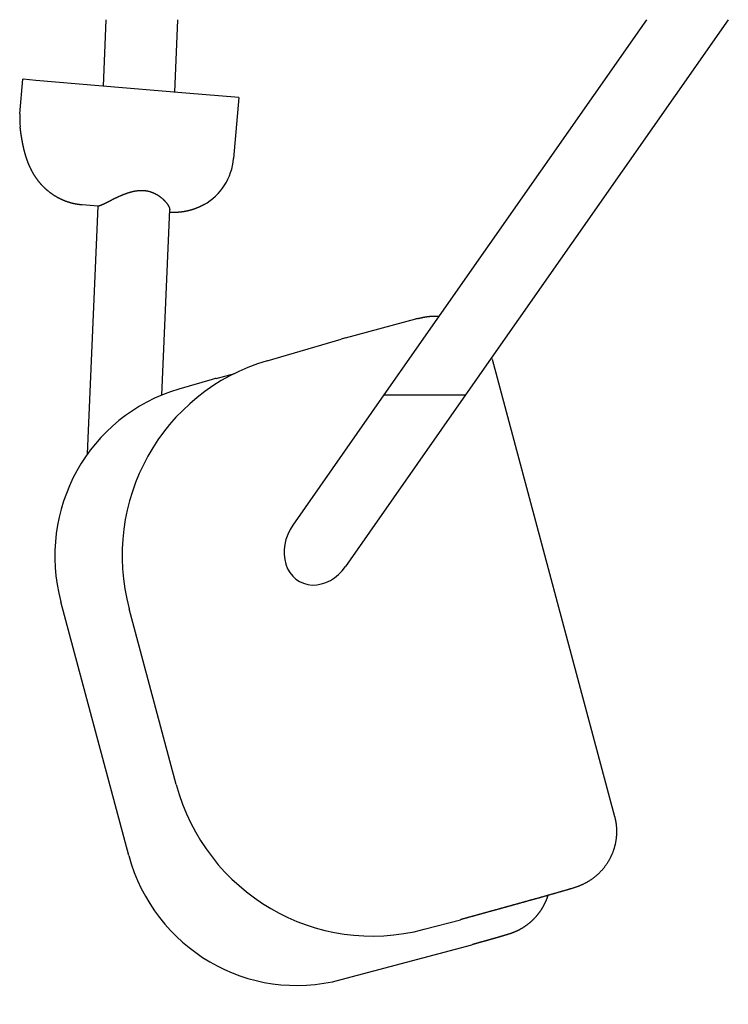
# Model space of a CAD drawing. Extents: x -4168 to 80734, y 199 to 57500.
# Tile 36 of 71: x 1894 to 2137, y 48430 to 48767. Entities that reach past the tile are written whole.
import ezdxf

# ---------------------------------------------------------------- set-up
doc = ezdxf.new("R2010")
doc.units = 0
doc.layers.get('0').update_dxf_attribs({"linetype": 'CONTINUOUS'})

msp = doc.modelspace()

# ---------------------------------------------------------------- linework, layer by layer
at = {"color": 104, "linetype": 'Continuous'}
for p, q in [((1922.27, 48744.52), (1923.25, 48767.28)), ((1946.72, 48742.46), (1947.79, 48767.28)), ((2108.54, 48767.28), (2018.46, 48638.59)), ((2136.54, 48767.28), (2046.46, 48638.59)), ((1893.63, 48734.99), (1894.63, 48746.86)), ((1894.74, 48746.85), (1894.63, 48746.86)), ((1899.11, 48746.48), (1894.74, 48746.85)), ((1920.71, 48744.65), (1899.11, 48746.48)), ((1950.49, 48742.14), (1920.71, 48744.65)), ((1968.67, 48740.6), (1950.49, 48742.14)), ((1968.67, 48740.6), (1966.9, 48719.63)), ((1920.49, 48703.29), (1914.92, 48703.76)), ((1916.83, 48618.37), (1920.5, 48703.38)), ((1942.24, 48638.51), (1944.98, 48702.14)), ((2005.32, 48658.19), (2029.42, 48664.65)), ((1978.44, 48650.35), (2003.79, 48657.76)), ((2055.54, 48650.84), (2097.54, 48494.07)), ((1960.89, 48644.29), (1967.3, 48646.01)), ((1959.57, 48643.92), (1948.14, 48640.58)), ((2018.46, 48638.59), (1987.25, 48594)), ((2046.46, 48638.59), (2005.29, 48579.77)), ((2018.46, 48638.59), (2046.46, 48638.59)), ((1930.95, 48480.72), (1907.66, 48567.65)), ((1947.21, 48505.05), (1931.09, 48565.23)), ((2032.27, 48455.36), (2044.66, 48458.66)), ((2044.66, 48458.66), (2044.82, 48458.71)), ((2003.77, 48438.09), (2048.62, 48450.08)), ((2048.62, 48450.08), (2048.83, 48450.14))]:
    msp.add_line(p, q, dxfattribs=at)
for centre, radius, start, end in [((1915.45, 48733.14), 21.91, 175.1683, 186.6968), ((1946.97, 48721.32), 20, 299.3873, 355.1692), ((2034.63, 48645.22), 20.12, 103.1022, 105.0122), ((2023.6, 48590.04), 70.56, 105.012, 106.3013), ((2036.25, 48645.67), 19.96, 15.0002, 16.529), ((1976.62, 48585.6), 60.76, 105.01, 106.3011)]:
    msp.add_arc(centre, radius, start, end, dxfattribs=at)
for centre, major_axis, ratio, start_param, end_param in [((1998.11, 48583.14), (20.37, -67), 0.990676, 3.131174, 4.678758), ((1964.99, 48582.98), (16.88, -57.59), 0.988718, 3.141001, 4.688733), ((1996.27, 48586.88), (-6.65, -12.32), 0.816497, 4.570492, 7.712085), ((2014.22, 48523.02), (17.6, -67.78), 0.990677, 4.720143, 6.28988), ((1988.27, 48496.07), (15.74, -57.91), 0.988719, 4.708838, 6.279063)]:
    msp.add_ellipse(centre, major_axis=major_axis, ratio=ratio, start_param=start_param, end_param=end_param, dxfattribs=at)
for points, knots in [([(1914.92, 48703.76), (1914.85, 48703.76), (1914.72, 48703.78), (1914.52, 48703.8), (1914.32, 48703.82), (1914.11, 48703.84), (1913.91, 48703.87), (1913.71, 48703.9), (1913.51, 48703.92), (1913.31, 48703.96), (1913.11, 48703.99), (1912.91, 48704.03), (1912.71, 48704.06), (1912.52, 48704.1), (1912.32, 48704.14), (1912.12, 48704.19), (1911.92, 48704.23), (1911.73, 48704.28), (1911.53, 48704.33), (1911.33, 48704.38), (1911.14, 48704.43), (1910.94, 48704.49), (1910.75, 48704.54), (1910.55, 48704.6), (1910.36, 48704.66), (1910.17, 48704.73), (1909.98, 48704.79), (1909.78, 48704.86), (1909.59, 48704.92), (1909.4, 48704.99), (1909.21, 48705.06), (1909.03, 48705.14), (1908.84, 48705.21), (1908.65, 48705.29), (1908.46, 48705.37), (1908.28, 48705.45), (1908.09, 48705.53), (1907.91, 48705.62), (1907.72, 48705.7), (1907.54, 48705.79), (1907.36, 48705.88), (1907.18, 48705.97), (1907, 48706.06), (1906.82, 48706.16), (1906.64, 48706.25), (1906.46, 48706.35), (1906.29, 48706.45), (1906.11, 48706.55), (1905.94, 48706.66), (1905.77, 48706.76), (1905.59, 48706.87), (1905.42, 48706.97), (1905.25, 48707.08), (1905.08, 48707.2), (1904.91, 48707.31), (1904.75, 48707.42), (1904.58, 48707.54), (1904.42, 48707.66), (1904.25, 48707.78), (1904.09, 48707.9), (1903.93, 48708.02), (1903.77, 48708.14), (1903.61, 48708.27), (1903.45, 48708.4), (1903.29, 48708.52), (1903.14, 48708.65), (1902.98, 48708.78), (1902.83, 48708.92), (1902.68, 48709.05), (1902.53, 48709.19), (1902.38, 48709.32), (1902.23, 48709.46), (1902.09, 48709.6), (1901.94, 48709.74), (1901.8, 48709.89), (1901.65, 48710.03), (1901.51, 48710.17), (1901.37, 48710.32), (1901.23, 48710.47), (1901.1, 48710.62), (1900.96, 48710.77), (1900.83, 48710.92), (1900.69, 48711.07), (1900.56, 48711.22), (1900.43, 48711.38), (1900.3, 48711.54), (1900.17, 48711.69), (1900.05, 48711.85), (1899.92, 48712.01), (1899.8, 48712.17), (1899.68, 48712.33), (1899.56, 48712.5), (1899.44, 48712.66), (1899.32, 48712.83), (1899.2, 48712.99), (1899.09, 48713.16), (1898.98, 48713.33), (1898.86, 48713.5), (1898.75, 48713.67), (1898.65, 48713.84), (1898.54, 48714.01), (1898.43, 48714.18), (1898.33, 48714.35), (1898.22, 48714.53), (1898.12, 48714.7), (1898.02, 48714.88), (1897.92, 48715.06), (1897.83, 48715.23), (1897.73, 48715.41), (1897.64, 48715.59), (1897.54, 48715.77), (1897.45, 48715.95), (1897.36, 48716.13), (1897.27, 48716.32), (1897.19, 48716.5), (1897.1, 48716.68), (1897.02, 48716.87), (1896.93, 48717.05), (1896.85, 48717.24), (1896.77, 48717.42), (1896.69, 48717.61), (1896.62, 48717.8), (1896.54, 48717.98), (1896.46, 48718.17), (1896.39, 48718.36), (1896.32, 48718.55), (1896.25, 48718.74), (1896.18, 48718.93), (1896.11, 48719.12), (1896.04, 48719.31), (1895.98, 48719.5), (1895.91, 48719.69), (1895.85, 48719.89), (1895.78, 48720.08), (1895.72, 48720.27), (1895.66, 48720.47), (1895.6, 48720.66), (1895.55, 48720.85), (1895.49, 48721.05), (1895.43, 48721.24), (1895.38, 48721.44), (1895.32, 48721.63), (1895.27, 48721.83), (1895.22, 48722.02), (1895.17, 48722.22), (1895.12, 48722.42), (1895.07, 48722.61), (1895.02, 48722.81), (1894.97, 48723.01), (1894.93, 48723.2), (1894.88, 48723.4), (1894.84, 48723.6), (1894.8, 48723.8), (1894.75, 48723.99), (1894.71, 48724.19), (1894.67, 48724.39), (1894.63, 48724.59), (1894.59, 48724.79), (1894.55, 48724.99), (1894.51, 48725.18), (1894.47, 48725.38), (1894.44, 48725.58), (1894.4, 48725.78), (1894.36, 48725.98), (1894.33, 48726.18), (1894.3, 48726.38), (1894.26, 48726.58), (1894.23, 48726.78), (1894.2, 48726.98), (1894.16, 48727.18), (1894.13, 48727.38), (1894.1, 48727.58), (1894.07, 48727.78), (1894.04, 48727.98), (1894.01, 48728.18), (1893.98, 48728.38), (1893.96, 48728.58), (1893.93, 48728.78), (1893.9, 48728.98), (1893.87, 48729.18), (1893.85, 48729.38), (1893.82, 48729.58), (1893.8, 48729.79), (1893.77, 48729.99), (1893.75, 48730.19), (1893.72, 48730.39), (1893.71, 48730.52), (1893.7, 48730.59)], [0, 0, 0, 0, 0.20257, 0.405125, 0.607668, 0.810202, 1.01273, 1.215258, 1.417787, 1.620321, 1.822859, 2.0254, 2.227943, 2.430488, 2.633033, 2.835577, 3.03812, 3.240661, 3.443202, 3.645742, 3.848282, 4.050822, 4.253361, 4.455902, 4.658442, 4.860983, 5.063524, 5.266065, 5.468606, 5.671146, 5.873687, 6.076227, 6.278767, 6.481307, 6.683846, 6.886386, 7.088926, 7.291465, 7.494005, 7.696544, 7.899084, 8.101623, 8.304161, 8.506699, 8.709237, 8.911775, 9.114313, 9.316852, 9.519391, 9.721931, 9.924472, 10.127012, 10.329552, 10.53209, 10.734625, 10.937157, 11.139684, 11.342207, 11.544728, 11.747251, 11.949776, 12.152307, 12.354845, 12.557388, 12.759936, 12.962487, 13.16504, 13.367594, 13.570148, 13.772699, 13.975248, 14.177796, 14.380341, 14.582886, 14.78543, 14.987973, 15.190516, 15.393058, 15.5956, 15.798142, 16.000683, 16.203225, 16.405766, 16.608306, 16.810845, 17.013384, 17.215921, 17.418458, 17.620995, 17.823532, 18.026067, 18.228602, 18.431136, 18.633669, 18.836202, 19.038735, 19.241267, 19.443798, 19.646328, 19.848856, 20.051384, 20.253912, 20.456439, 20.658966, 20.861491, 21.064015, 21.266538, 21.469062, 21.671585, 21.874109, 22.076632, 22.279153, 22.481675, 22.684195, 22.886714, 23.08923, 23.291743, 23.494253, 23.696762, 23.89927, 24.101778, 24.304287, 24.506797, 24.709307, 24.911819, 25.114331, 25.316844, 25.519356, 25.721867, 25.924377, 26.126888, 26.329398, 26.531907, 26.734417, 26.936926, 27.139435, 27.341944, 27.544452, 27.74696, 27.949469, 28.151976, 28.354484, 28.556991, 28.759499, 28.962006, 29.164513, 29.36702, 29.569527, 29.772033, 29.97454, 30.177046, 30.379553, 30.582059, 30.784565, 30.987071, 31.189577, 31.392083, 31.594588, 31.797094, 31.9996, 32.202105, 32.404611, 32.607116, 32.809621, 33.012127, 33.214632, 33.417137, 33.619642, 33.822147, 34.024652, 34.227157, 34.429662, 34.632167, 34.834672, 35.037177, 35.239682, 35.442187, 35.644692, 35.847197, 36.049701, 36.252206, 36.454711, 36.657216, 36.85972, 37.062225, 37.264729, 37.467235, 37.467235, 37.467235, 37.467235]), ([(1924.45, 48705.17), (1924.52, 48705.2), (1924.66, 48705.27), (1924.88, 48705.38), (1925.09, 48705.49), (1925.31, 48705.6), (1925.53, 48705.7), (1925.75, 48705.81), (1925.97, 48705.92), (1926.2, 48706.03), (1926.42, 48706.14), (1926.65, 48706.25), (1926.88, 48706.36), (1927.12, 48706.47), (1927.35, 48706.58), (1927.59, 48706.69), (1927.83, 48706.79), (1928.07, 48706.9), (1928.31, 48707), (1928.55, 48707.11), (1928.8, 48707.21), (1929.04, 48707.31), (1929.29, 48707.41), (1929.54, 48707.5), (1929.79, 48707.6), (1930.04, 48707.69), (1930.29, 48707.78), (1930.55, 48707.86), (1930.8, 48707.95), (1931.06, 48708.03), (1931.32, 48708.11), (1931.58, 48708.18), (1931.84, 48708.25), (1932.1, 48708.32), (1932.36, 48708.38), (1932.63, 48708.44), (1932.89, 48708.5), (1933.16, 48708.54), (1933.43, 48708.59), (1933.7, 48708.63), (1933.97, 48708.66), (1934.24, 48708.69), (1934.51, 48708.71), (1934.78, 48708.73), (1935.05, 48708.74), (1935.32, 48708.74), (1935.6, 48708.74), (1935.87, 48708.73), (1936.14, 48708.71), (1936.41, 48708.69), (1936.68, 48708.66), (1936.95, 48708.62), (1937.22, 48708.57), (1937.48, 48708.52), (1937.75, 48708.46), (1938.01, 48708.39), (1938.27, 48708.32), (1938.53, 48708.24), (1938.78, 48708.15), (1939.03, 48708.06), (1939.28, 48707.96), (1939.53, 48707.85), (1939.77, 48707.74), (1940.01, 48707.62), (1940.24, 48707.5), (1940.47, 48707.37), (1940.69, 48707.24), (1940.92, 48707.1), (1941.13, 48706.96), (1941.35, 48706.81), (1941.55, 48706.67), (1941.76, 48706.52), (1941.95, 48706.36), (1942.15, 48706.21), (1942.33, 48706.05), (1942.52, 48705.89), (1942.69, 48705.73), (1942.86, 48705.57), (1943.03, 48705.4), (1943.19, 48705.24), (1943.34, 48705.08), (1943.49, 48704.91), (1943.63, 48704.75), (1943.77, 48704.59), (1943.9, 48704.42), (1944.02, 48704.26), (1944.14, 48704.11), (1944.25, 48703.95), (1944.35, 48703.8), (1944.44, 48703.65), (1944.53, 48703.5), (1944.61, 48703.35), (1944.69, 48703.21), (1944.75, 48703.07), (1944.81, 48702.94), (1944.86, 48702.81), (1944.9, 48702.68), (1944.93, 48702.56), (1944.96, 48702.45), (1944.98, 48702.34), (1944.99, 48702.24), (1944.99, 48702.17), (1944.98, 48702.14)], [0, 0, 0, 0, 0.233985, 0.470905, 0.710572, 0.952806, 1.197435, 1.444299, 1.693244, 1.944126, 2.196808, 2.45116, 2.707061, 2.964395, 3.223055, 3.482939, 3.743951, 4.006002, 4.269009, 4.532892, 4.79758, 5.063005, 5.329104, 5.595821, 5.863103, 6.130903, 6.399179, 6.6679, 6.937039, 7.206563, 7.476438, 7.746627, 8.01709, 8.287791, 8.558695, 8.829769, 9.100988, 9.372329, 9.643781, 9.915334, 10.186975, 10.458691, 10.730468, 11.002293, 11.274152, 11.546032, 11.81792, 12.089804, 12.361666, 12.633487, 12.905244, 13.176902, 13.448412, 13.719706, 13.990717, 14.261385, 14.53165, 14.801451, 15.070722, 15.339392, 15.607382, 15.874604, 16.140957, 16.406331, 16.670603, 16.933639, 17.19529, 17.455403, 17.71385, 17.970505, 18.225228, 18.477862, 18.728239, 18.976177, 19.221484, 19.463955, 19.70338, 19.939539, 20.172205, 20.401147, 20.626128, 20.846911, 21.063254, 21.274917, 21.481661, 21.68325, 21.879451, 22.070039, 22.254796, 22.433515, 22.605998, 22.772037, 22.931434, 23.084013, 23.22962, 23.368138, 23.499495, 23.623672, 23.74072, 23.850775, 23.954078, 24.050996, 24.050996, 24.050996, 24.050996]), ([(1920.5, 48703.38), (1920.5, 48703.38), (1920.5, 48703.38), (1920.5, 48703.39), (1920.5, 48703.39), (1920.51, 48703.39), (1920.51, 48703.4), (1920.52, 48703.4), (1920.52, 48703.41), (1920.53, 48703.41), (1920.54, 48703.42), (1920.55, 48703.42), (1920.56, 48703.43), (1920.57, 48703.43), (1920.58, 48703.43), (1920.59, 48703.44), (1920.61, 48703.44), (1920.62, 48703.45), (1920.64, 48703.45), (1920.65, 48703.46), (1920.67, 48703.46), (1920.69, 48703.47), (1920.71, 48703.47), (1920.73, 48703.48), (1920.75, 48703.48), (1920.77, 48703.49), (1920.79, 48703.49), (1920.8, 48703.49)], [0, 0, 0, 0, 0.0043048, 0.0088801, 0.0138918, 0.0194673, 0.0256995, 0.0326547, 0.0403803, 0.0489106, 0.0582708, 0.0684793, 0.07955, 0.0914933, 0.1043171, 0.1180269, 0.1326272, 0.1481207, 0.1645096, 0.1817949, 0.1999769, 0.2190555, 0.2390299, 0.2598988, 0.2816606, 0.3043132, 0.3278551, 0.3278551, 0.3278551, 0.3278551]), ([(1920.8, 48703.49), (1920.81, 48703.5), (1920.84, 48703.5), (1920.89, 48703.52), (1920.94, 48703.53), (1920.99, 48703.55), (1921.05, 48703.56), (1921.11, 48703.58), (1921.17, 48703.61), (1921.23, 48703.63), (1921.3, 48703.66), (1921.37, 48703.68), (1921.44, 48703.71), (1921.52, 48703.75), (1921.6, 48703.78), (1921.68, 48703.81), (1921.76, 48703.85), (1921.85, 48703.89), (1921.94, 48703.93), (1922.03, 48703.97), (1922.12, 48704.01), (1922.21, 48704.06), (1922.31, 48704.1), (1922.41, 48704.15), (1922.51, 48704.2), (1922.61, 48704.25), (1922.72, 48704.3), (1922.82, 48704.35), (1922.93, 48704.4), (1923.04, 48704.46), (1923.15, 48704.51), (1923.26, 48704.57), (1923.37, 48704.62), (1923.49, 48704.68), (1923.61, 48704.74), (1923.72, 48704.8), (1923.84, 48704.86), (1923.96, 48704.92), (1924.08, 48704.98), (1924.21, 48705.04), (1924.33, 48705.11), (1924.41, 48705.15), (1924.45, 48705.17)], [0, 0, 0, 0, 0.045291, 0.094049, 0.146275, 0.201958, 0.261078, 0.323608, 0.389512, 0.458748, 0.531268, 0.607021, 0.685947, 0.767987, 0.853074, 0.941139, 1.032113, 1.125921, 1.222487, 1.321734, 1.423585, 1.527959, 1.634777, 1.74396, 1.855427, 1.969101, 2.084903, 2.202757, 2.322587, 2.444322, 2.56789, 2.693224, 2.82026, 2.948936, 3.079194, 3.210975, 3.34422, 3.478868, 3.614859, 3.752137, 3.890648, 4.030344, 4.030344, 4.030344, 4.030344]), ([(1956.79, 48703.89), (1956.75, 48703.87), (1956.67, 48703.83), (1956.56, 48703.76), (1956.45, 48703.7), (1956.33, 48703.64), (1956.22, 48703.58), (1956.1, 48703.52), (1955.99, 48703.46), (1955.87, 48703.4), (1955.75, 48703.35), (1955.64, 48703.29), (1955.52, 48703.23), (1955.4, 48703.18), (1955.29, 48703.12), (1955.17, 48703.07), (1955.05, 48703.01), (1954.93, 48702.96), (1954.81, 48702.91), (1954.69, 48702.86), (1954.58, 48702.81), (1954.46, 48702.76), (1954.34, 48702.71), (1954.22, 48702.66), (1954.09, 48702.61), (1953.97, 48702.57), (1953.85, 48702.52), (1953.73, 48702.47), (1953.61, 48702.43), (1953.49, 48702.39), (1953.37, 48702.34), (1953.24, 48702.3), (1953.12, 48702.26), (1953, 48702.22), (1952.87, 48702.18), (1952.75, 48702.14), (1952.63, 48702.1), (1952.5, 48702.06), (1952.38, 48702.02), (1952.25, 48701.99), (1952.13, 48701.95), (1952, 48701.92), (1951.88, 48701.88), (1951.75, 48701.85), (1951.63, 48701.82), (1951.5, 48701.79), (1951.38, 48701.76), (1951.25, 48701.73), (1951.13, 48701.7), (1951, 48701.67), (1950.87, 48701.64), (1950.75, 48701.61), (1950.62, 48701.59), (1950.49, 48701.56), (1950.36, 48701.54), (1950.24, 48701.51), (1950.11, 48701.49), (1949.98, 48701.47), (1949.85, 48701.45), (1949.73, 48701.42), (1949.6, 48701.4), (1949.47, 48701.39), (1949.34, 48701.37), (1949.21, 48701.35), (1949.08, 48701.33), (1948.96, 48701.32), (1948.83, 48701.3), (1948.7, 48701.29), (1948.57, 48701.27), (1948.44, 48701.26), (1948.31, 48701.25), (1948.18, 48701.24), (1948.05, 48701.23), (1947.92, 48701.22), (1947.79, 48701.21), (1947.66, 48701.2), (1947.54, 48701.19), (1947.41, 48701.19), (1947.28, 48701.18), (1947.15, 48701.18), (1947.02, 48701.17), (1946.89, 48701.17), (1946.76, 48701.17), (1946.63, 48701.17), (1946.5, 48701.17), (1946.37, 48701.17), (1946.24, 48701.17), (1946.11, 48701.17), (1945.98, 48701.17), (1945.85, 48701.18), (1945.72, 48701.18), (1945.59, 48701.18), (1945.46, 48701.19), (1945.33, 48701.2), (1945.2, 48701.2), (1945.07, 48701.21), (1944.99, 48701.22), (1944.94, 48701.22)], [0, 0, 0, 0, 0.129623, 0.259243, 0.38886, 0.518476, 0.648091, 0.777706, 0.907322, 1.03694, 1.166557, 1.296176, 1.425794, 1.555411, 1.685028, 1.814645, 1.944261, 2.073876, 2.203492, 2.333108, 2.462724, 2.59234, 2.721956, 2.851572, 2.981188, 3.110805, 3.240421, 3.370037, 3.499654, 3.62927, 3.758886, 3.888503, 4.018119, 4.147735, 4.277352, 4.406968, 4.536585, 4.666201, 4.795818, 4.925434, 5.05505, 5.184667, 5.314283, 5.4439, 5.573516, 5.703133, 5.832749, 5.962366, 6.091982, 6.221599, 6.351216, 6.480832, 6.610449, 6.740065, 6.869682, 6.999298, 7.128915, 7.258532, 7.388148, 7.517765, 7.647382, 7.776999, 7.906615, 8.036232, 8.165849, 8.295465, 8.425082, 8.554699, 8.684316, 8.813932, 8.943549, 9.073166, 9.202782, 9.332399, 9.462016, 9.591633, 9.721249, 9.850866, 9.980483, 10.110099, 10.239716, 10.369333, 10.498949, 10.628566, 10.758183, 10.8878, 11.017418, 11.147035, 11.276652, 11.406269, 11.535885, 11.6655, 11.795114, 11.924729, 12.054345, 12.183963, 12.313585, 12.313585, 12.313585, 12.313585]), ([(2030.07, 48664.82), (2030.1, 48664.82), (2030.16, 48664.84), (2030.25, 48664.86), (2030.34, 48664.88), (2030.43, 48664.9), (2030.52, 48664.92), (2030.61, 48664.94), (2030.7, 48664.96), (2030.79, 48664.98), (2030.88, 48665), (2030.97, 48665.02), (2031.06, 48665.04), (2031.15, 48665.06), (2031.24, 48665.08), (2031.33, 48665.1), (2031.42, 48665.12), (2031.51, 48665.14), (2031.6, 48665.16), (2031.69, 48665.18), (2031.78, 48665.2), (2031.87, 48665.22), (2031.96, 48665.23), (2032.06, 48665.25), (2032.15, 48665.27), (2032.24, 48665.29), (2032.33, 48665.3), (2032.42, 48665.32), (2032.51, 48665.34), (2032.6, 48665.35), (2032.69, 48665.37), (2032.78, 48665.38), (2032.87, 48665.4), (2032.96, 48665.41), (2033.05, 48665.43), (2033.15, 48665.44), (2033.24, 48665.45), (2033.33, 48665.47), (2033.42, 48665.48), (2033.51, 48665.49), (2033.6, 48665.5), (2033.69, 48665.51), (2033.79, 48665.52), (2033.88, 48665.53), (2033.97, 48665.54), (2034.06, 48665.55), (2034.15, 48665.56), (2034.24, 48665.57), (2034.34, 48665.58), (2034.43, 48665.59), (2034.52, 48665.6), (2034.61, 48665.61), (2034.7, 48665.61), (2034.8, 48665.62), (2034.89, 48665.62), (2034.98, 48665.63), (2035.07, 48665.63), (2035.16, 48665.64), (2035.26, 48665.64), (2035.35, 48665.65), (2035.44, 48665.65), (2035.53, 48665.65), (2035.62, 48665.65), (2035.72, 48665.66), (2035.81, 48665.66), (2035.9, 48665.66), (2035.99, 48665.66), (2036.09, 48665.66), (2036.18, 48665.66), (2036.27, 48665.65), (2036.36, 48665.65), (2036.45, 48665.65), (2036.55, 48665.65), (2036.64, 48665.65), (2036.73, 48665.64), (2036.82, 48665.64), (2036.92, 48665.64), (2037.01, 48665.63), (2037.1, 48665.63), (2037.19, 48665.63), (2037.28, 48665.62), (2037.35, 48665.62), (2037.38, 48665.62)], [0, 0, 0, 0, 0.092213, 0.184427, 0.27664, 0.368854, 0.461067, 0.55328, 0.645494, 0.737707, 0.829921, 0.922134, 1.014347, 1.106561, 1.198774, 1.290988, 1.383201, 1.475415, 1.567628, 1.659842, 1.752055, 1.844268, 1.936483, 2.028697, 2.120911, 2.213125, 2.305338, 2.397551, 2.489765, 2.58198, 2.674196, 2.766412, 2.858628, 2.950843, 3.043056, 3.135267, 3.227476, 3.319686, 3.411898, 3.504113, 3.596333, 3.688558, 3.78079, 3.873028, 3.965272, 4.05752, 4.149769, 4.242017, 4.334264, 4.426508, 4.518747, 4.610981, 4.703208, 4.79543, 4.887644, 4.979851, 5.072051, 5.164244, 5.256432, 5.348618, 5.440802, 5.532989, 5.625178, 5.717372, 5.809572, 5.901779, 5.993995, 6.086219, 6.178453, 6.270696, 6.36295, 6.455213, 6.547487, 6.63977, 6.732063, 6.824365, 6.916674, 7.008991, 7.101315, 7.193644, 7.285977, 7.378313, 7.378313, 7.378313, 7.378313]), ([(2097.54, 48494.07), (2097.57, 48493.95), (2097.63, 48493.72), (2097.72, 48493.37), (2097.79, 48493.02), (2097.86, 48492.67), (2097.93, 48492.32), (2097.99, 48491.97), (2098.04, 48491.62), (2098.08, 48491.26), (2098.12, 48490.91), (2098.15, 48490.55), (2098.18, 48490.19), (2098.2, 48489.84), (2098.22, 48489.48), (2098.22, 48489.12), (2098.22, 48488.76), (2098.22, 48488.41), (2098.21, 48488.05), (2098.19, 48487.69), (2098.16, 48487.33), (2098.13, 48486.98), (2098.09, 48486.62), (2098.05, 48486.27), (2098, 48485.91), (2097.94, 48485.56), (2097.88, 48485.21), (2097.81, 48484.86), (2097.74, 48484.51), (2097.66, 48484.16), (2097.57, 48483.81), (2097.47, 48483.47), (2097.37, 48483.12), (2097.27, 48482.78), (2097.16, 48482.44), (2097.04, 48482.1), (2096.91, 48481.77), (2096.78, 48481.44), (2096.65, 48481.11), (2096.5, 48480.78), (2096.36, 48480.45), (2096.2, 48480.13), (2096.04, 48479.81), (2095.88, 48479.49), (2095.71, 48479.18), (2095.53, 48478.87), (2095.35, 48478.56), (2095.16, 48478.25), (2094.97, 48477.95), (2094.77, 48477.65), (2094.57, 48477.36), (2094.36, 48477.07), (2094.14, 48476.78), (2093.93, 48476.5), (2093.7, 48476.22), (2093.47, 48475.95), (2093.24, 48475.68), (2093, 48475.41), (2092.76, 48475.15), (2092.51, 48474.89), (2092.26, 48474.64), (2092, 48474.39), (2091.74, 48474.14), (2091.47, 48473.9), (2091.2, 48473.67), (2090.93, 48473.44), (2090.65, 48473.22), (2090.37, 48473), (2090.08, 48472.78), (2089.79, 48472.57), (2089.5, 48472.37), (2089.2, 48472.17), (2088.9, 48471.97), (2088.6, 48471.79), (2088.29, 48471.6), (2087.98, 48471.43), (2087.67, 48471.25), (2087.35, 48471.09), (2087.03, 48470.93), (2086.71, 48470.77), (2086.38, 48470.62), (2086.06, 48470.48), (2085.73, 48470.34), (2085.4, 48470.2), (2085.06, 48470.08), (2084.73, 48469.95), (2084.39, 48469.84), (2084.05, 48469.72), (2083.71, 48469.61), (2083.37, 48469.5), (2083.03, 48469.4), (2082.69, 48469.29), (2082.34, 48469.19), (2082, 48469.09), (2081.66, 48468.98), (2081.32, 48468.88), (2080.97, 48468.78), (2080.63, 48468.68), (2080.29, 48468.58), (2079.94, 48468.48), (2079.6, 48468.38), (2079.26, 48468.28), (2078.91, 48468.19), (2078.57, 48468.09), (2078.23, 48467.99), (2077.88, 48467.89), (2077.54, 48467.79), (2077.2, 48467.69), (2076.85, 48467.6), (2076.51, 48467.5), (2076.16, 48467.4), (2075.82, 48467.3), (2075.48, 48467.21), (2075.13, 48467.11), (2074.79, 48467.01), (2074.45, 48466.91), (2074.1, 48466.82), (2073.76, 48466.72), (2073.41, 48466.62), (2073.07, 48466.53), (2072.72, 48466.43), (2072.38, 48466.33), (2072.04, 48466.24), (2071.69, 48466.14), (2071.35, 48466.04), (2071, 48465.95), (2070.66, 48465.85), (2070.32, 48465.76), (2069.97, 48465.66), (2069.63, 48465.56), (2069.28, 48465.47), (2068.94, 48465.37), (2068.59, 48465.28), (2068.25, 48465.18), (2067.91, 48465.08), (2067.56, 48464.99), (2067.22, 48464.89), (2066.87, 48464.8), (2066.53, 48464.7), (2066.18, 48464.6), (2065.84, 48464.51), (2065.5, 48464.41), (2065.15, 48464.32), (2064.81, 48464.22), (2064.46, 48464.13), (2064.12, 48464.03), (2063.77, 48463.93), (2063.43, 48463.84), (2063.09, 48463.74), (2062.74, 48463.65), (2062.4, 48463.55), (2062.05, 48463.46), (2061.71, 48463.36), (2061.36, 48463.27), (2061.02, 48463.17), (2060.67, 48463.08), (2060.33, 48462.98), (2059.99, 48462.89), (2059.64, 48462.79), (2059.3, 48462.69), (2058.95, 48462.6), (2058.61, 48462.5), (2058.26, 48462.41), (2057.92, 48462.31), (2057.57, 48462.22), (2057.23, 48462.12), (2056.89, 48462.03), (2056.54, 48461.93), (2056.2, 48461.84), (2055.85, 48461.74), (2055.51, 48461.65), (2055.16, 48461.55), (2054.82, 48461.46), (2054.47, 48461.36), (2054.13, 48461.27), (2053.78, 48461.17), (2053.44, 48461.08), (2053.1, 48460.98), (2052.75, 48460.89), (2052.41, 48460.79), (2052.06, 48460.7), (2051.72, 48460.6), (2051.37, 48460.51), (2051.03, 48460.41), (2050.68, 48460.32), (2050.34, 48460.22), (2049.99, 48460.13), (2049.65, 48460.03), (2049.3, 48459.94), (2048.96, 48459.85), (2048.62, 48459.75), (2048.27, 48459.66), (2047.93, 48459.56), (2047.58, 48459.47), (2047.24, 48459.37), (2046.89, 48459.28), (2046.55, 48459.18), (2046.2, 48459.09), (2045.86, 48458.99), (2045.51, 48458.9), (2045.17, 48458.8), (2044.94, 48458.74), (2044.82, 48458.71)], [0, 0, 0, 0, 0.357848, 0.715595, 1.073261, 1.430867, 1.788435, 2.145986, 2.503542, 2.861123, 3.218733, 3.576367, 3.934018, 4.291682, 4.649351, 5.007021, 5.364685, 5.722342, 6.079992, 6.437637, 6.795279, 7.152919, 7.510558, 7.868197, 8.225838, 8.583481, 8.941126, 9.298772, 9.656419, 10.014066, 10.371713, 10.729361, 11.087008, 11.444656, 11.802305, 12.159954, 12.517604, 12.875254, 13.232905, 13.590557, 13.94821, 14.305862, 14.663513, 15.021161, 15.378806, 15.736446, 16.094082, 16.451716, 16.809349, 17.166986, 17.524627, 17.882275, 18.239933, 18.597602, 18.955279, 19.312956, 19.670623, 20.028273, 20.385895, 20.743482, 21.101026, 21.458526, 21.815995, 22.173446, 22.530889, 22.888338, 23.245799, 23.603281, 23.960791, 24.318337, 24.675914, 25.033518, 25.391143, 25.748785, 26.106438, 26.464097, 26.821758, 27.179417, 27.537069, 27.894703, 28.252309, 28.609872, 28.967377, 29.324819, 29.682226, 30.039624, 30.397023, 30.754421, 31.111821, 31.469219, 31.826614, 32.184009, 32.541405, 32.8988, 33.256195, 33.613591, 33.970986, 34.328381, 34.685776, 35.043171, 35.400566, 35.757961, 36.115356, 36.472751, 36.830146, 37.187541, 37.544936, 37.902331, 38.259726, 38.617121, 38.974516, 39.331911, 39.689306, 40.0467, 40.404095, 40.76149, 41.118885, 41.47628, 41.833675, 42.19107, 42.548465, 42.90586, 43.263255, 43.62065, 43.978045, 44.33544, 44.692835, 45.05023, 45.407625, 45.76502, 46.122415, 46.47981, 46.837205, 47.1946, 47.551994, 47.909389, 48.266784, 48.624179, 48.981574, 49.338969, 49.696364, 50.053759, 50.411154, 50.768549, 51.125944, 51.483339, 51.840734, 52.198129, 52.555524, 52.912919, 53.270314, 53.627709, 53.985104, 54.342499, 54.699893, 55.057288, 55.414683, 55.772078, 56.129473, 56.486868, 56.844263, 57.201658, 57.559053, 57.916448, 58.273843, 58.631238, 58.988633, 59.346028, 59.703423, 60.060818, 60.418213, 60.775608, 61.133003, 61.490397, 61.847792, 62.205187, 62.562582, 62.919977, 63.277372, 63.634767, 63.992162, 64.349557, 64.706952, 65.064347, 65.421742, 65.779137, 66.136532, 66.493927, 66.851322, 67.208717, 67.566112, 67.923506, 68.280901, 68.638296, 68.995691, 69.353086, 69.710481, 70.067876, 70.425271, 70.782666, 71.140061, 71.497457, 71.497457, 71.497457, 71.497457]), ([(2074.65, 48466.97), (2074.63, 48466.9), (2074.58, 48466.74), (2074.5, 48466.51), (2074.42, 48466.28), (2074.34, 48466.06), (2074.26, 48465.83), (2074.17, 48465.61), (2074.08, 48465.38), (2073.99, 48465.16), (2073.9, 48464.94), (2073.8, 48464.72), (2073.7, 48464.5), (2073.6, 48464.28), (2073.49, 48464.06), (2073.38, 48463.84), (2073.27, 48463.63), (2073.16, 48463.42), (2073.05, 48463.21), (2072.93, 48462.99), (2072.81, 48462.79), (2072.68, 48462.58), (2072.56, 48462.37), (2072.43, 48462.17), (2072.3, 48461.96), (2072.17, 48461.76), (2072.03, 48461.56), (2071.89, 48461.37), (2071.75, 48461.17), (2071.61, 48460.98), (2071.46, 48460.78), (2071.32, 48460.59), (2071.17, 48460.4), (2071.02, 48460.21), (2070.86, 48460.03), (2070.71, 48459.84), (2070.55, 48459.66), (2070.39, 48459.48), (2070.22, 48459.3), (2070.06, 48459.13), (2069.89, 48458.95), (2069.72, 48458.78), (2069.55, 48458.61), (2069.38, 48458.44), (2069.21, 48458.28), (2069.03, 48458.11), (2068.85, 48457.95), (2068.67, 48457.79), (2068.49, 48457.63), (2068.3, 48457.48), (2068.11, 48457.33), (2067.93, 48457.18), (2067.73, 48457.03), (2067.54, 48456.88), (2067.35, 48456.74), (2067.15, 48456.6), (2066.96, 48456.46), (2066.76, 48456.32), (2066.56, 48456.19), (2066.36, 48456.06), (2066.15, 48455.93), (2065.95, 48455.8), (2065.74, 48455.67), (2065.53, 48455.55), (2065.32, 48455.43), (2065.11, 48455.32), (2064.9, 48455.2), (2064.69, 48455.09), (2064.47, 48454.98), (2064.25, 48454.88), (2064.04, 48454.77), (2063.82, 48454.67), (2063.6, 48454.57), (2063.38, 48454.48), (2063.15, 48454.38), (2062.93, 48454.29), (2062.71, 48454.2), (2062.48, 48454.12), (2062.26, 48454.03), (2062.03, 48453.95), (2061.8, 48453.87), (2061.57, 48453.79), (2061.34, 48453.72), (2061.11, 48453.65), (2060.88, 48453.57), (2060.65, 48453.5), (2060.42, 48453.43), (2060.19, 48453.36), (2059.96, 48453.29), (2059.73, 48453.22), (2059.5, 48453.15), (2059.27, 48453.09), (2059.04, 48453.02), (2058.8, 48452.95), (2058.57, 48452.88), (2058.34, 48452.82), (2058.11, 48452.75), (2057.88, 48452.68), (2057.65, 48452.62), (2057.42, 48452.55), (2057.18, 48452.48), (2056.95, 48452.42), (2056.72, 48452.35), (2056.49, 48452.29), (2056.26, 48452.22), (2056.02, 48452.15), (2055.79, 48452.09), (2055.56, 48452.02), (2055.33, 48451.96), (2055.1, 48451.89), (2054.86, 48451.83), (2054.63, 48451.76), (2054.4, 48451.69), (2054.17, 48451.63), (2053.94, 48451.56), (2053.7, 48451.5), (2053.47, 48451.43), (2053.24, 48451.37), (2053.01, 48451.3), (2052.78, 48451.24), (2052.54, 48451.17), (2052.31, 48451.11), (2052.08, 48451.04), (2051.85, 48450.98), (2051.61, 48450.91), (2051.38, 48450.85), (2051.15, 48450.78), (2050.92, 48450.72), (2050.69, 48450.65), (2050.45, 48450.59), (2050.22, 48450.52), (2049.99, 48450.46), (2049.76, 48450.4), (2049.52, 48450.33), (2049.29, 48450.27), (2049.06, 48450.2), (2048.9, 48450.16), (2048.83, 48450.14)], [0, 0, 0, 0, 0.241424, 0.482797, 0.724127, 0.965419, 1.206681, 1.44792, 1.689142, 1.930354, 2.171562, 2.412773, 2.653995, 2.895232, 3.136484, 3.377749, 3.619023, 3.860304, 4.101589, 4.342876, 4.584162, 4.825447, 5.066728, 5.308004, 5.549273, 5.790538, 6.031801, 6.273065, 6.514329, 6.755597, 6.996869, 7.238144, 7.479422, 7.720703, 7.961986, 8.20327, 8.444551, 8.685828, 8.927098, 9.16836, 9.409612, 9.650854, 9.892086, 10.133309, 10.374524, 10.615732, 10.856938, 11.098143, 11.33935, 11.580562, 11.821778, 12.063, 12.304226, 12.545456, 12.786689, 13.02792, 13.269148, 13.51037, 13.751582, 13.992784, 14.233974, 14.475154, 14.716324, 14.957487, 15.198645, 15.439801, 15.680956, 15.92211, 16.163263, 16.404412, 16.645555, 16.88669, 17.127821, 17.36895, 17.610077, 17.851202, 18.092324, 18.333439, 18.574546, 18.815644, 19.056736, 19.29783, 19.538926, 19.780018, 20.021109, 20.2622, 20.503291, 20.744383, 20.985473, 21.226564, 21.467655, 21.708746, 21.949837, 22.190928, 22.432018, 22.673109, 22.9142, 23.155291, 23.396382, 23.637472, 23.878563, 24.119654, 24.360745, 24.601835, 24.842926, 25.084017, 25.325108, 25.566198, 25.807289, 26.04838, 26.289471, 26.530561, 26.771652, 27.012743, 27.253834, 27.494925, 27.736015, 27.977106, 28.218197, 28.459288, 28.700378, 28.941469, 29.18256, 29.423651, 29.664741, 29.905832, 30.146923, 30.388014, 30.629104, 30.870195, 31.111286, 31.352377, 31.593467, 31.834558, 32.075649, 32.31674, 32.557831, 32.557831, 32.557831, 32.557831])]:
    msp.add_open_spline(points, degree=3, knots=knots, dxfattribs=at)

doc.saveas('drawing.dxf')
